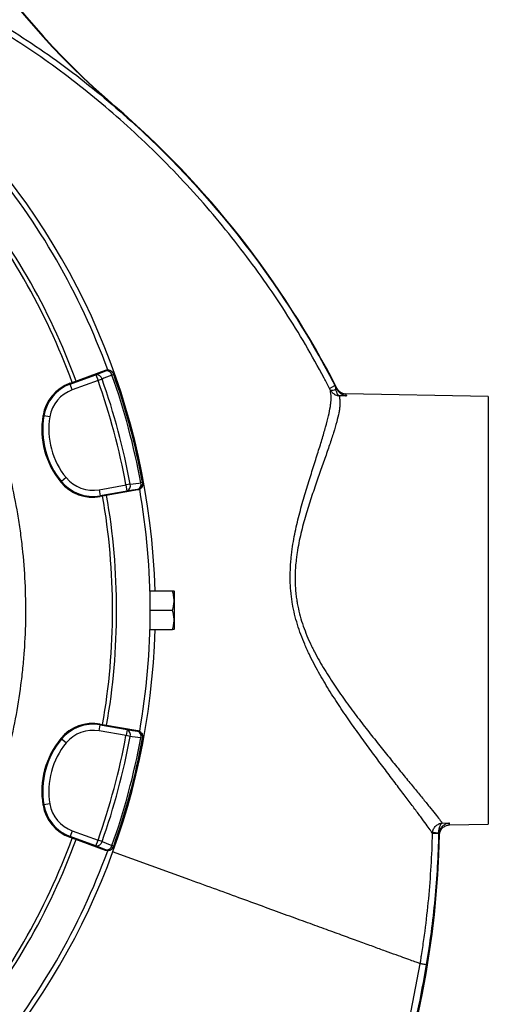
# Model space of a CAD drawing. Header units: millimetres. Extents: x 2461 to 4830, y 1699 to 4699.
# Tile 16 of 22: x 4369 to 4830, y 2712 to 3679. Entities that reach past the tile are written whole.
import ezdxf

# ---------------------------------------------------------------- set-up
doc = ezdxf.new("R2010")
doc.units = ezdxf.units.MM
doc.header["$LTSCALE"] = 2

msp = doc.modelspace()

# ---------------------------------------------------------------- linework, layer by layer
at = {"color": 7, "linetype": 'Continuous', "lineweight": 25}
for p, q in [((4462.93, 3593.09), (4463.16, 3593.35)), ((4420.9, 3322.46), (4453.77, 3334.42)), ((4453.93, 3333.97), (4453.77, 3334.42)), ((4418.96, 3320.85), (4444.2, 3330.04)), ((4444.2, 3330.04), (4446.25, 3324.41)), ((4450.25, 3325.82), (4446.25, 3324.41)), ((4461.64, 3330.34), (4459.98, 3329.76)), ((4461.64, 3330.34), (4461.48, 3330.79)), ((4418.67, 3321.65), (4420.9, 3322.46)), ((4418.67, 3321.65), (4418.96, 3320.85)), ((4421.01, 3315.22), (4418.96, 3320.85)), ((4446.25, 3324.41), (4421.01, 3315.22)), ((4673.64, 3316.66), (4678.96, 3319.42)), ((4678.96, 3319.42), (4679.13, 3319.41)), ((4690.1, 3309.31), (4683.14, 3309.43)), ((4829.52, 3308.82), (4689.65, 3311.26)), ((4829.52, 3308.82), (4829.52, 2888.82)), ((4392.24, 3289.96), (4393.07, 3289.81)), ((4398.99, 3288.81), (4393.07, 3289.81)), ((4415.01, 3229.02), (4410.39, 3225.19)), ((4409.74, 3224.65), (4410.39, 3225.19)), ((4447.28, 3217.16), (4473.74, 3221.82)), ((4477.91, 3222.6), (4473.74, 3221.82)), ((4474.78, 3215.92), (4473.74, 3221.82)), ((4490.03, 3224.37), (4488.3, 3224.05)), ((4490.12, 3223.9), (4490.03, 3224.37)), ((4447.28, 3217.16), (4448.32, 3211.25)), ((4474.78, 3215.92), (4448.32, 3211.25)), ((4448.47, 3210.42), (4448.32, 3211.25)), ((4450.81, 3210.83), (4448.47, 3210.42)), ((4485.26, 3216.91), (4450.81, 3210.83)), ((4485.26, 3216.91), (4485.17, 3217.38)), ((4497.25, 3117.82), (4519.24, 3117.82)), ((4521.52, 3116.82), (4520.94, 3117.82)), ((4521.52, 3080.82), (4521.52, 3116.82)), ((4497.52, 3098.82), (4519.24, 3098.82)), ((4497.25, 3079.82), (4519.24, 3079.82)), ((4520.94, 3079.82), (4521.52, 3080.82)), ((4447.28, 2980.48), (4448.32, 2986.39)), ((4448.47, 2987.22), (4448.32, 2986.39)), ((4448.32, 2986.39), (4474.78, 2981.72)), ((4448.47, 2987.22), (4450.81, 2986.81)), ((4450.81, 2986.81), (4485.26, 2980.73)), ((4473.74, 2975.82), (4447.28, 2980.48)), ((4474.78, 2981.72), (4473.74, 2975.82)), ((4485.17, 2980.26), (4485.26, 2980.73)), ((4409.74, 2972.99), (4410.39, 2972.45)), ((4415.01, 2968.62), (4410.39, 2972.45)), ((4477.91, 2975.04), (4473.74, 2975.82)), ((4490.03, 2973.27), (4488.3, 2973.58)), ((4490.03, 2973.27), (4490.12, 2973.73)), ((4392.24, 2907.68), (4393.07, 2907.82)), ((4398.99, 2908.83), (4393.07, 2907.82)), ((4784.24, 2889.98), (4790.94, 2890.1)), ((4421.01, 2882.42), (4418.96, 2876.79)), ((4421.01, 2882.42), (4446.25, 2873.23)), ((4780.75, 2880.01), (4774.8, 2880.61)), ((4781.31, 2880.02), (4780.75, 2880.01)), ((4791.42, 2888.15), (4829.52, 2888.82)), ((4418.67, 2875.99), (4418.96, 2876.79)), ((4420.9, 2875.18), (4418.67, 2875.99)), ((4444.2, 2867.6), (4418.96, 2876.79)), ((4453.77, 2863.21), (4420.9, 2875.18)), ((4444.2, 2867.6), (4446.25, 2873.23)), ((4450.25, 2871.82), (4446.25, 2873.23)), ((4780.73, 2879.7), (4774.75, 2879.85)), ((4453.77, 2863.21), (4453.93, 2863.67)), ((4461.64, 2867.29), (4459.98, 2867.88)), ((4536.45, 2834.24), (4460.62, 2861.84)), ((4461.48, 2866.85), (4461.64, 2867.29))]:
    msp.add_line(p, q, dxfattribs=at)
at = {"color": 7, "linetype": 'Continuous', "lineweight": 25, "flags": 128}
for points in [[(4444.2, 3330.04), (4449.17, 3332.05), (4453.93, 3333.97)], [(4459.98, 3329.76), (4452.11, 3326.57), (4450.25, 3325.82)], [(4477.91, 3222.6), (4486.32, 3223.77), (4488.3, 3224.05)], [(4485.17, 3217.38), (4480.09, 3216.66), (4474.78, 3215.92)], [(4474.78, 2981.72), (4480.09, 2980.97), (4485.17, 2980.26)], [(4488.3, 2973.58), (4479.9, 2974.76), (4477.91, 2975.04)], [(4450.25, 2871.82), (4458.12, 2868.63), (4459.98, 2867.88)], [(4453.93, 2863.67), (4449.17, 2865.59), (4444.2, 2867.6)]]:
    msp.add_lwpolyline(points, dxfattribs=at)
at = {"color": 8, "linetype": 'Continuous', "lineweight": 25, "flags": 128}
msp.add_lwpolyline([(4369.52, 2134.47), (4383.59, 2144.65), (4420.12, 2173.5), (4456.44, 2204.84), (4491.39, 2237.76), (4524.87, 2272.19), (4556.78, 2308.01), (4580.74, 2337.33), (4603.49, 2367.63), (4624.98, 2398.86), (4645.12, 2430.92), (4664.43, 2464.76), (4682.29, 2499.43), (4698.66, 2534.83), (4713.48, 2570.86), (4729.26, 2615.08), (4742.74, 2660.12), (4753.87, 2705.79), (4762.6, 2751.92), (4762.6, 2751.92), (4762.6, 2751.92)], dxfattribs=at)
at = {"color": 7, "linetype": 'Continuous', "lineweight": 25}
for centre, radius, start, end in [((4985.06, 4199.67), 800.35, 165.73695, 229.27858), ((4985.06, 4199.67), 800, 165.73695, 229.27858), ((3809.52, 3098.82), 693, 1.57108, 87.02226), ((3865.12, 2898.6), 916.35, 27.3377, 49.27858), ((3865.12, 2898.6), 916.7, 27.13548, 49.27858), ((3809.52, 3098.82), 688, 20.05764, 39.93679), ((3809.52, 3098.82), 655, 20.09164, 39.90836), ((3809.52, 3098.82), 651, 20.0922, 39.9078), ((4455.98, 3328.34), 6, 19.56429, 110.01699), ((4444.86, 3324.55), 5.53, 13.33579, 96.89735), ((3809.52, 3098.82), 679.76, 10.49145, 19.50855), ((4454.6, 3328.48), 5.53, 13.35586, 96.9028), ((3809.52, 3098.82), 690.24, 10.45336, 19.54664), ((3809.52, 3098.82), 692, 10.45336, 19.54664), ((4432.71, 3283.07), 41.05, 110, 170.34865), ((4432.71, 3283.07), 40.2, 110, 170.34865), ((4432.71, 3283.07), 34.21, 110, 170.34865), ((3809.52, 3098.82), 675.51, 10.49145, 19.50855), ((4676.47, 3320.42), 5.6, 247.98798, 304.765), ((4472.14, 3276.37), 81.05, 170.34865, 219.65135), ((4472.14, 3276.37), 80.2, 170.34865, 219.65135), ((4472.14, 3276.37), 74.21, 170.34865, 219.65135), ((4441.34, 3250.84), 34.21, 219.65135, 280), ((4441.34, 3250.84), 41.05, 219.65135, 280), ((4441.34, 3250.84), 40.2, 219.65135, 280), ((4472.61, 3221.01), 5.53, 293.10265, 16.66421), ((4484.13, 3223.29), 6, 279.98301, 10.43571), ((4483, 3222.47), 5.53, 293.0972, 16.64414), ((3809.52, 3098.82), 651, 350.0922, 9.9078), ((3809.52, 3098.82), 655, 350.09164, 9.90836), ((3809.52, 3098.82), 688, 0, 9.94027), ((3809.52, 3098.82), 688, 350.06289, 0), ((3809.52, 3098.82), 693, 275.79734, 358.42892), ((4441.34, 2946.79), 41.05, 80, 140.34865), ((4441.34, 2946.79), 40.2, 80, 140.34865), ((4441.34, 2946.79), 34.21, 80, 140.34865), ((4472.61, 2976.63), 5.53, 343.33579, 66.89735), ((4483, 2975.17), 5.53, 343.35586, 66.9028), ((4484.13, 2974.35), 6, 349.56429, 80.01699), ((4472.14, 2921.27), 81.05, 140.34865, 189.65135), ((4472.14, 2921.27), 80.2, 140.34865, 189.65135), ((4472.14, 2921.27), 74.21, 140.34865, 189.65135), ((3809.52, 3098.82), 675.51, 340.49145, 349.50855), ((3809.52, 3098.82), 679.76, 340.49145, 349.50855), ((3809.52, 3098.82), 690.24, 340.45336, 349.54664), ((3809.52, 3098.82), 692, 340.45336, 349.54664), ((4432.71, 2914.56), 41.05, 189.65135, 250), ((4432.71, 2914.56), 40.2, 189.65135, 250), ((4432.71, 2914.56), 34.21, 189.65135, 250), ((3809.52, 3098.82), 651, 320.0922, 339.9078), ((3809.52, 3098.82), 655, 320.09164, 339.90836), ((4444.86, 2873.09), 5.53, 263.10265, 346.66421), ((3865.12, 2898.6), 916.35, 319.79204, 358.79243), ((3865.12, 2898.6), 916.7, 319.79204, 358.7361), ((3809.52, 3098.82), 688, 320.06013, 339.93652), ((4454.6, 2869.16), 5.53, 263.0972, 346.64414), ((4455.98, 2869.3), 6, 249.98301, 340.43571)]:
    msp.add_arc(centre, radius, start, end, dxfattribs=at)
at = {"color": 8, "linetype": 'Continuous', "lineweight": 25}
for points, knots in [([(3939.24, 3779.26), (3947.45, 3779.41), (3970.3, 3779.85), (4007.85, 3778.46), (4051.75, 3774.73), (4095.46, 3768.56), (4138.73, 3759.98), (4181.36, 3748.93), (4221.32, 3735.92), (4258.61, 3721.34), (4293.35, 3705.67), (4327.24, 3688.24), (4360.65, 3668.83), (4393.43, 3647.35), (4425.5, 3623.85), (4456.41, 3598.84), (4485.74, 3572.89), (4513.55, 3546.17), (4539.83, 3518.73), (4564.96, 3490.23), (4589.11, 3460.45), (4612.2, 3429.38), (4634.17, 3397.05), (4654.73, 3363.81), (4669.39, 3337.76), (4677.19, 3322.82), (4678.96, 3319.42)], [0, 0, 0, 0, 0.026776, 0.0745385, 0.1224625, 0.1704496, 0.2184141, 0.2662857, 0.3140132, 0.3553895, 0.3968208, 0.4382521, 0.4796284, 0.5227942, 0.566013, 0.6092465, 0.6524321, 0.6937029, 0.7350089, 0.7763151, 0.8175861, 0.8600436, 0.9025397, 0.9450355, 0.9874925, 1, 1, 1, 1]), ([(4673.64, 3316.66), (4671.87, 3320.04), (4664.31, 3334.53), (4650.16, 3359.71), (4630.41, 3391.81), (4609.27, 3423.13), (4586.64, 3453.83), (4562.58, 3483.77), (4537.03, 3512.95), (4510.19, 3541.07), (4482.42, 3567.8), (4453.86, 3593.06), (4424.54, 3616.92), (4394.11, 3639.54), (4362.16, 3660.83), (4328.78, 3680.57), (4293.92, 3698.77), (4258, 3715.13), (4220.05, 3730), (4180.21, 3743.06), (4138.58, 3754.06), (4095.94, 3762.71), (4052.42, 3768.8), (4009.1, 3772.57), (3980.44, 3773.19), (3966.57, 3773.48)], [0, 0, 0, 0, 0.0129, 0.055337, 0.097775, 0.140506, 0.183238, 0.226891, 0.270545, 0.314516, 0.358487, 0.401032, 0.443577, 0.486465, 0.529351, 0.57354, 0.617729, 0.662432, 0.707135, 0.7557, 0.804307, 0.852873, 0.902929, 0.95303, 1, 1, 1, 1]), ([(4768.49, 2750.97), (4765.75, 2735.53), (4760.26, 2704.65), (4748.97, 2658.78), (4735.43, 2613.36), (4720.5, 2571.56), (4704.86, 2533.45), (4688.95, 2498.84), (4671.57, 2464.84), (4652.61, 2431.28), (4632.1, 2398.31), (4610, 2365.93), (4586.46, 2334.46), (4559.98, 2302.09), (4530.56, 2269.05), (4498.02, 2235.43), (4464, 2203.14), (4428.23, 2172.1), (4396.75, 2146.67), (4376.62, 2132.21), (4369.52, 2127.11)], [0, 0, 0, 0, 0.0618667, 0.1237334, 0.186274, 0.2488147, 0.2987917, 0.3487688, 0.3990931, 0.4494175, 0.5008385, 0.5522595, 0.6040596, 0.6558606, 0.7172315, 0.7786024, 0.8404195, 0.9022366, 0.9654645, 1, 1, 1, 1])]:
    msp.add_open_spline(points, degree=3, knots=knots, dxfattribs=at)
at = {"color": 7, "linetype": 'Continuous', "lineweight": 25}
for points, knots in [([(3931.52, 3651.68), (3953.54, 3646.8), (3975.13, 3640.64), (4006.89, 3629.5), (4017.37, 3625.47), (4032.92, 3618.95), (4038.08, 3616.7), (4048.35, 3612.03), (4053.44, 3609.62), (4078.64, 3597.24), (4098.04, 3586.22), (4135.38, 3562.03), (4153.3, 3548.85), (4179.08, 3527.44), (4187.48, 3520.03), (4199.81, 3508.5), (4203.87, 3504.58), (4211.85, 3496.65), (4215.77, 3492.63), (4235.05, 3472.31), (4249.39, 3455.25), (4275.98, 3419.6), (4288.22, 3401), (4302.19, 3376.76), (4304.92, 3371.87), (4310.23, 3361.97), (4312.82, 3356.97), (4320.38, 3341.85), (4325.1, 3331.66), (4338.28, 3300.82), (4345.8, 3279.86), (4358.35, 3237.19), (4363.38, 3215.48), (4368.06, 3187.84), (4368.92, 3182.29), (4370.08, 3173.92), (4370.45, 3171.12), (4371.14, 3165.53), (4371.46, 3162.73), (4372.98, 3148.74), (4373.86, 3137.54), (4375.5, 3103.92), (4375.26, 3081.47), (4373.28, 3053.37), (4372.8, 3047.75), (4371.67, 3036.56), (4371.03, 3030.99), (4368.85, 3014.33), (4367.07, 3003.31), (4360.77, 2970.46), (4355.3, 2948.88), (4345.17, 2916.99), (4341.47, 2906.43), (4335.43, 2890.72), (4333.34, 2885.51), (4328.99, 2875.12), (4326.73, 2869.94), (4315.08, 2844.31), (4304.57, 2824.41), (4292.86, 2805.13)], [0, 0, 0, 0, 0.0625, 0.0625, 0.09375, 0.09375, 0.109375, 0.109375, 0.125, 0.125, 0.1875, 0.1875, 0.25, 0.25, 0.28125, 0.28125, 0.296875, 0.296875, 0.3125, 0.3125, 0.375, 0.375, 0.4375, 0.4375, 0.453125, 0.453125, 0.46875, 0.46875, 0.5, 0.5, 0.5625, 0.5625, 0.625, 0.625, 0.640625, 0.640625, 0.648437, 0.648437, 0.65625, 0.65625, 0.6875, 0.6875, 0.75, 0.75, 0.765625, 0.765625, 0.78125, 0.78125, 0.8125, 0.8125, 0.875, 0.875, 0.90625, 0.90625, 0.921875, 0.921875, 0.9375, 0.9375, 1, 1, 1, 1]), ([(4453.77, 3334.42), (4454.14, 3334.56), (4454.53, 3334.66), (4455.3, 3334.78), (4455.7, 3334.8), (4456.49, 3334.76), (4456.88, 3334.7), (4457.64, 3334.51), (4458.02, 3334.38), (4458.73, 3334.05), (4459.07, 3333.84), (4459.71, 3333.37), (4460, 3333.11), (4460.53, 3332.53), (4460.77, 3332.21), (4461.17, 3331.53), (4461.34, 3331.17), (4461.48, 3330.79)], [0, 0, 0, 0, 0.125, 0.125, 0.25, 0.25, 0.375, 0.375, 0.5, 0.5, 0.625, 0.625, 0.75, 0.75, 0.875, 0.875, 1, 1, 1, 1]), ([(4774.75, 2879.85), (4774.5, 2880.28), (4774.17, 2880.79), (4773.57, 2881.69), (4773.36, 2882.01), (4772.89, 2882.7), (4772.64, 2883.06), (4771.31, 2884.97), (4770, 2886.81), (4766.9, 2891.04), (4765.12, 2893.45), (4762.13, 2897.46), (4761.07, 2898.86), (4758.87, 2901.8), (4757.7, 2903.34), (4754.1, 2908.12), (4751.53, 2911.51), (4746.1, 2918.69), (4743.23, 2922.47), (4738.73, 2928.42), (4737.19, 2930.45), (4734.06, 2934.59), (4732.46, 2936.72), (4727.6, 2943.17), (4724.28, 2947.6), (4717.52, 2956.69), (4714.07, 2961.35), (4707.07, 2970.91), (4703.52, 2975.81), (4696.36, 2985.85), (4692.75, 2990.99), (4687.32, 2998.91), (4685.5, 3001.59), (4681.9, 3006.99), (4680.1, 3009.71), (4674.77, 3017.96), (4671.27, 3023.56), (4664.47, 3035.01), (4661.17, 3040.85), (4656.47, 3049.87), (4654.94, 3052.92), (4652.73, 3057.56), (4652.01, 3059.12), (4650.59, 3062.26), (4649.89, 3063.85), (4646.51, 3071.8), (4644.1, 3078.27), (4640.06, 3091.49), (4638.42, 3098.23), (4636.94, 3106.86), (4636.67, 3108.59), (4636.2, 3112.04), (4635.99, 3113.77), (4635.46, 3118.93), (4635.22, 3122.37), (4634.84, 3132.64), (4635.03, 3139.46), (4635.7, 3147.92), (4635.86, 3149.61), (4636.22, 3152.99), (4636.42, 3154.68), (4637.06, 3159.7), (4637.57, 3163), (4639.24, 3172.77), (4640.58, 3179.13), (4643.52, 3191.55), (4645.12, 3197.62), (4647.62, 3206.53), (4648.47, 3209.47), (4650.18, 3215.28), (4651.04, 3218.13), (4653.62, 3226.54), (4655.32, 3231.95), (4658.64, 3242.4), (4660.25, 3247.44), (4662.55, 3254.71), (4663.3, 3257.08), (4664.75, 3261.74), (4665.46, 3264.03), (4667.47, 3270.65), (4668.68, 3274.8), (4670.83, 3282.58), (4671.77, 3286.2), (4673.32, 3292.9), (4673.94, 3295.98), (4674.5, 3299.48), (4674.6, 3300.17), (4674.78, 3301.49), (4674.86, 3302.14), (4675.06, 3304.02), (4675.14, 3305.18), (4675.21, 3307.35), (4675.2, 3308.35), (4675.1, 3309.72), (4675.06, 3310.16), (4674.94, 3310.99), (4674.88, 3311.38), (4674.73, 3312.49), (4674.64, 3313.15), (4674.49, 3314.31), (4674.42, 3314.81), (4674.37, 3315.22)], [0, 0, 0, 0, 0.015625, 0.015625, 0.023438, 0.023438, 0.03125, 0.03125, 0.0625, 0.0625, 0.09375, 0.09375, 0.109375, 0.109375, 0.125, 0.125, 0.15625, 0.15625, 0.1875, 0.1875, 0.203125, 0.203125, 0.21875, 0.21875, 0.25, 0.25, 0.28125, 0.28125, 0.3125, 0.3125, 0.34375, 0.34375, 0.359375, 0.359375, 0.375, 0.375, 0.40625, 0.40625, 0.4375, 0.4375, 0.453125, 0.453125, 0.460937, 0.460937, 0.46875, 0.46875, 0.5, 0.5, 0.53125, 0.53125, 0.539062, 0.539062, 0.546875, 0.546875, 0.5625, 0.5625, 0.59375, 0.59375, 0.601562, 0.601562, 0.609375, 0.609375, 0.625, 0.625, 0.65625, 0.65625, 0.6875, 0.6875, 0.703125, 0.703125, 0.71875, 0.71875, 0.75, 0.75, 0.78125, 0.78125, 0.796875, 0.796875, 0.8125, 0.8125, 0.84375, 0.84375, 0.875, 0.875, 0.90625, 0.90625, 0.914062, 0.914062, 0.921875, 0.921875, 0.9375, 0.9375, 0.953125, 0.953125, 0.960937, 0.960937, 0.96875, 0.96875, 0.984375, 0.984375, 1, 1, 1, 1]), ([(4674.37, 3315.22), (4674.8, 3314.38), (4675.33, 3313.61), (4676.27, 3312.58), (4676.61, 3312.25), (4677.31, 3311.66), (4677.68, 3311.39), (4678.44, 3310.89), (4678.83, 3310.67), (4679.65, 3310.28), (4680.07, 3310.1), (4680.93, 3309.81), (4681.36, 3309.7), (4682.03, 3309.57), (4682.25, 3309.53), (4682.69, 3309.47), (4682.92, 3309.45), (4683.14, 3309.43)], [0, 0, 0, 0, 0.25, 0.25, 0.375, 0.375, 0.5, 0.5, 0.625, 0.625, 0.75, 0.75, 0.875, 0.875, 0.9375, 0.9375, 1, 1, 1, 1]), ([(4679.66, 3315.82), (4679.82, 3314.94), (4680.03, 3314.14), (4680.4, 3313.05), (4680.53, 3312.7), (4680.81, 3312.06), (4680.95, 3311.76), (4681.26, 3311.22), (4681.41, 3310.97), (4681.74, 3310.52), (4681.91, 3310.32), (4682.25, 3309.97), (4682.42, 3309.82), (4682.69, 3309.65), (4682.78, 3309.59), (4682.96, 3309.5), (4683.05, 3309.46), (4683.14, 3309.43)], [0, 0, 0, 0, 0.25, 0.25, 0.375, 0.375, 0.5, 0.5, 0.625, 0.625, 0.75, 0.75, 0.875, 0.875, 0.9375, 0.9375, 1, 1, 1, 1]), ([(4680.92, 3316.7), (4681.33, 3315.89), (4681.85, 3315.16), (4682.76, 3314.16), (4683.09, 3313.85), (4683.78, 3313.27), (4684.15, 3313.01), (4685.29, 3312.3), (4686.12, 3311.92), (4687.41, 3311.54), (4687.85, 3311.44), (4688.74, 3311.31), (4689.2, 3311.27), (4689.65, 3311.26)], [0, 0, 0, 0, 0.25, 0.25, 0.375, 0.375, 0.5, 0.5, 0.75, 0.75, 0.875, 0.875, 1, 1, 1, 1]), ([(4681.01, 3315.72), (4681.52, 3314.72), (4682.14, 3313.86), (4683.18, 3312.74), (4683.54, 3312.39), (4684.29, 3311.76), (4684.68, 3311.48), (4685.47, 3310.96), (4685.87, 3310.73), (4686.69, 3310.31), (4687.11, 3310.13), (4687.96, 3309.81), (4688.38, 3309.68), (4689.02, 3309.51), (4689.24, 3309.46), (4689.67, 3309.38), (4689.89, 3309.34), (4690.1, 3309.31)], [0, 0, 0, 0, 0.25, 0.25, 0.375, 0.375, 0.5, 0.5, 0.625, 0.625, 0.75, 0.75, 0.875, 0.875, 0.9375, 0.9375, 1, 1, 1, 1]), ([(4683.14, 3309.43), (4683.26, 3308.51), (4683.42, 3307.27), (4683.78, 3304.95), (4683.85, 3304.09), (4683.89, 3302.23), (4683.86, 3301.22), (4683.71, 3299.05), (4683.58, 3297.89), (4683.23, 3295.4), (4683, 3294.09), (4682.2, 3289.97), (4681.49, 3286.95), (4679.75, 3280.43), (4678.72, 3276.91), (4676.38, 3269.38), (4675.06, 3265.37), (4672.9, 3258.98), (4672.14, 3256.78), (4670.58, 3252.3), (4669.78, 3250.01), (4667.32, 3243.02), (4665.6, 3238.18), (4662.05, 3228.14), (4660.23, 3222.94), (4657.47, 3214.86), (4656.55, 3212.12), (4654.71, 3206.54), (4653.79, 3203.71), (4651.1, 3195.14), (4649.37, 3189.3), (4646.17, 3177.31), (4644.7, 3171.18), (4642.83, 3161.72), (4642.27, 3158.52), (4641.53, 3153.65), (4641.3, 3152.01), (4640.89, 3148.73), (4640.71, 3147.09), (4639.91, 3138.86), (4639.64, 3132.23), (4639.96, 3122.22), (4640.18, 3118.87), (4640.7, 3113.83), (4640.91, 3112.15), (4641.39, 3108.78), (4641.66, 3107.09), (4643.18, 3098.68), (4644.88, 3092.14), (4649.1, 3079.35), (4651.61, 3073.11), (4655.14, 3065.45), (4655.86, 3063.93), (4657.34, 3060.91), (4658.09, 3059.41), (4660.39, 3054.97), (4661.97, 3052.05), (4666.84, 3043.44), (4670.25, 3037.86), (4677.26, 3026.97), (4680.87, 3021.65), (4686.36, 3013.82), (4688.2, 3011.24), (4691.91, 3006.12), (4693.77, 3003.58), (4699.34, 2996.08), (4703.04, 2991.21), (4710.37, 2981.71), (4714.01, 2977.08), (4721.18, 2968.04), (4724.71, 2963.63), (4731.64, 2955.03), (4735.04, 2950.84), (4740.02, 2944.73), (4741.66, 2942.71), (4744.88, 2938.78), (4746.45, 2936.86), (4751.08, 2931.21), (4754.03, 2927.61), (4759.64, 2920.78), (4762.3, 2917.54), (4766.03, 2912.98), (4767.24, 2911.5), (4769.54, 2908.67), (4770.64, 2907.32), (4773.78, 2903.45), (4775.66, 2901.12), (4778.96, 2896.99), (4780.37, 2895.18), (4782.13, 2892.89), (4782.65, 2892.2), (4783.55, 2890.98), (4783.93, 2890.44), (4784.24, 2889.98)], [0, 0, 0, 0, 0.03125, 0.03125, 0.046875, 0.046875, 0.0625, 0.0625, 0.078125, 0.078125, 0.09375, 0.09375, 0.125, 0.125, 0.15625, 0.15625, 0.1875, 0.1875, 0.203125, 0.203125, 0.21875, 0.21875, 0.25, 0.25, 0.28125, 0.28125, 0.296875, 0.296875, 0.3125, 0.3125, 0.34375, 0.34375, 0.375, 0.375, 0.390625, 0.390625, 0.398438, 0.398438, 0.40625, 0.40625, 0.4375, 0.4375, 0.453125, 0.453125, 0.460938, 0.460938, 0.46875, 0.46875, 0.5, 0.5, 0.53125, 0.53125, 0.539063, 0.539063, 0.546875, 0.546875, 0.5625, 0.5625, 0.59375, 0.59375, 0.625, 0.625, 0.640625, 0.640625, 0.65625, 0.65625, 0.6875, 0.6875, 0.71875, 0.71875, 0.75, 0.75, 0.78125, 0.78125, 0.796875, 0.796875, 0.8125, 0.8125, 0.84375, 0.84375, 0.875, 0.875, 0.890625, 0.890625, 0.90625, 0.90625, 0.9375, 0.9375, 0.96875, 0.96875, 0.984375, 0.984375, 1, 1, 1, 1]), ([(4689.65, 3311.26), (4689.55, 3311.26), (4689.54, 3311.1), (4689.69, 3310.45), (4689.85, 3309.96), (4690.1, 3309.31)], [0, 0, 0, 0, 0.5, 0.5, 1, 1, 1, 1]), ([(4490.12, 3223.9), (4490.19, 3223.51), (4490.22, 3223.12), (4490.21, 3222.33), (4490.16, 3221.94), (4490, 3221.17), (4489.88, 3220.79), (4489.56, 3220.07), (4489.37, 3219.72), (4488.92, 3219.07), (4488.67, 3218.77), (4488.1, 3218.22), (4487.78, 3217.98), (4487.12, 3217.55), (4486.77, 3217.37), (4486.03, 3217.08), (4485.65, 3216.98), (4485.26, 3216.91)], [0, 0, 0, 0, 0.125, 0.125, 0.25, 0.25, 0.375, 0.375, 0.5, 0.5, 0.625, 0.625, 0.75, 0.75, 0.875, 0.875, 1, 1, 1, 1]), ([(4519.24, 3098.82), (4519.76, 3100.37), (4520.18, 3101.93), (4520.77, 3105.09), (4520.94, 3106.69), (4520.94, 3109.11), (4520.9, 3109.92), (4520.74, 3111.53), (4520.63, 3112.32), (4520.19, 3114.7), (4519.76, 3116.27), (4519.24, 3117.82)], [0, 0, 0, 0, 0.25, 0.25, 0.5, 0.5, 0.625, 0.625, 0.75, 0.75, 1, 1, 1, 1]), ([(4519.24, 3117.82), (4519.47, 3117.82), (4520.18, 3117.82), (4520.9, 3117.82), (4520.84, 3117.82), (4520.81, 3117.82)], [0, 0, 0, 0, 0.235758, 0.73738, 1, 1, 1, 1]), ([(4519.24, 3079.82), (4519.76, 3081.37), (4520.18, 3082.93), (4520.77, 3086.09), (4520.94, 3087.69), (4520.94, 3090.11), (4520.9, 3090.92), (4520.74, 3092.53), (4520.63, 3093.32), (4520.19, 3095.7), (4519.76, 3097.27), (4519.24, 3098.82)], [0, 0, 0, 0, 0.25, 0.25, 0.5, 0.5, 0.625, 0.625, 0.75, 0.75, 1, 1, 1, 1]), ([(4520.82, 3079.82), (4520.84, 3079.82), (4520.91, 3079.82), (4520.19, 3079.82), (4519.47, 3079.82), (4519.24, 3079.82)], [0, 0, 0, 0, 0.249762, 0.76424, 1, 1, 1, 1]), ([(4485.26, 2980.73), (4485.65, 2980.66), (4486.03, 2980.56), (4486.76, 2980.27), (4487.12, 2980.09), (4487.78, 2979.66), (4488.09, 2979.42), (4488.66, 2978.87), (4488.92, 2978.57), (4489.37, 2977.92), (4489.56, 2977.58), (4489.88, 2976.85), (4490, 2976.48), (4490.16, 2975.71), (4490.21, 2975.31), (4490.22, 2974.52), (4490.19, 2974.13), (4490.12, 2973.73)], [0, 0, 0, 0, 0.125, 0.125, 0.25, 0.25, 0.375, 0.375, 0.5, 0.5, 0.625, 0.625, 0.75, 0.75, 0.875, 0.875, 1, 1, 1, 1]), ([(4774.8, 2880.61), (4774.87, 2881.23), (4774.99, 2881.84), (4775.34, 2883.03), (4775.57, 2883.61), (4776.12, 2884.72), (4776.44, 2885.25), (4777.16, 2886.24), (4777.56, 2886.7), (4778.42, 2887.53), (4778.88, 2887.91), (4779.87, 2888.58), (4780.38, 2888.87), (4781.44, 2889.35), (4782, 2889.55), (4782.83, 2889.77), (4783.11, 2889.83), (4783.68, 2889.93), (4783.96, 2889.96), (4784.24, 2889.98)], [0, 0, 0, 0, 0.125, 0.125, 0.25, 0.25, 0.375, 0.375, 0.5, 0.5, 0.625, 0.625, 0.75, 0.75, 0.875, 0.875, 0.9375, 0.9375, 1, 1, 1, 1]), ([(4780.75, 2880.01), (4780.77, 2880.64), (4780.81, 2881.25), (4780.93, 2882.46), (4781.01, 2883.06), (4781.21, 2884.2), (4781.32, 2884.74), (4781.59, 2885.78), (4781.74, 2886.26), (4782.06, 2887.15), (4782.23, 2887.56), (4782.6, 2888.29), (4782.79, 2888.61), (4783.19, 2889.17), (4783.4, 2889.4), (4783.71, 2889.68), (4783.82, 2889.75), (4784.03, 2889.89), (4784.14, 2889.94), (4784.24, 2889.98)], [0, 0, 0, 0, 0.125, 0.125, 0.25, 0.25, 0.375, 0.375, 0.5, 0.5, 0.625, 0.625, 0.75, 0.75, 0.875, 0.875, 0.9375, 0.9375, 1, 1, 1, 1]), ([(4781.31, 2880.02), (4781.38, 2880.77), (4781.53, 2881.48), (4781.85, 2882.52), (4781.98, 2882.86), (4782.25, 2883.51), (4782.4, 2883.83), (4782.89, 2884.74), (4783.27, 2885.3), (4784.07, 2886.32), (4784.5, 2886.78), (4785.4, 2887.6), (4785.87, 2887.98), (4786.84, 2888.62), (4787.34, 2888.9), (4788.34, 2889.38), (4788.85, 2889.58), (4789.63, 2889.82), (4789.89, 2889.89), (4790.41, 2890.01), (4790.68, 2890.06), (4790.94, 2890.1)], [0, 0, 0, 0, 0.125, 0.125, 0.1875, 0.1875, 0.25, 0.25, 0.375, 0.375, 0.5, 0.5, 0.625, 0.625, 0.75, 0.75, 0.875, 0.875, 0.9375, 0.9375, 1, 1, 1, 1]), ([(4790.94, 2890.1), (4791.01, 2889.45), (4791.09, 2888.96), (4791.25, 2888.31), (4791.33, 2888.15), (4791.42, 2888.15)], [0, 0, 0, 0, 0.5, 0.5, 1, 1, 1, 1]), ([(4781.6, 2878.38), (4781.61, 2879.02), (4781.69, 2879.65), (4781.95, 2880.89), (4782.15, 2881.51), (4782.65, 2882.68), (4782.96, 2883.24), (4783.67, 2884.29), (4784.09, 2884.79), (4784.99, 2885.69), (4785.48, 2886.09), (4786.54, 2886.81), (4787.11, 2887.11), (4788.28, 2887.61), (4788.88, 2887.8), (4789.83, 2888), (4790.14, 2888.05), (4790.78, 2888.13), (4791.1, 2888.15), (4791.42, 2888.15)], [0, 0, 0, 0, 0.125, 0.125, 0.25, 0.25, 0.375, 0.375, 0.5, 0.5, 0.625, 0.625, 0.75, 0.75, 0.875, 0.875, 0.9375, 0.9375, 1, 1, 1, 1]), ([(4762.6, 2751.92), (4762.71, 2752.58), (4762.82, 2753.25), (4763.04, 2754.58), (4763.37, 2756.57), (4764.11, 2761.21), (4765.54, 2770.5), (4766.65, 2778.47), (4768.74, 2794.42), (4769.94, 2805.07), (4772.97, 2837.05), (4774.24, 2858.42), (4774.75, 2879.85)], [0, 0, 0, 0, 0.015625, 0.015625, 0.03125, 0.0625, 0.125, 0.25, 0.25, 0.5, 0.5, 1, 1, 1, 1]), ([(4780.73, 2879.7), (4780.22, 2858.14), (4778.94, 2836.64), (4774.86, 2793.72), (4772.07, 2772.32), (4768.49, 2750.97)], [0, 0, 0, 0, 0.5, 0.5, 1, 1, 1, 1]), ([(4461.48, 2866.85), (4461.34, 2866.47), (4461.17, 2866.11), (4460.77, 2865.44), (4460.53, 2865.12), (4460, 2864.53), (4459.71, 2864.27), (4459.08, 2863.8), (4458.74, 2863.59), (4458.02, 2863.26), (4457.65, 2863.13), (4456.89, 2862.94), (4456.49, 2862.88), (4455.71, 2862.84), (4455.31, 2862.86), (4454.53, 2862.98), (4454.14, 2863.08), (4453.77, 2863.21)], [0, 0, 0, 0, 0.125, 0.125, 0.25, 0.25, 0.375, 0.375, 0.5, 0.5, 0.625, 0.625, 0.75, 0.75, 0.875, 0.875, 1, 1, 1, 1]), ([(4762.6, 2751.92), (4761.9, 2752.18), (4759.84, 2752.93), (4754.88, 2754.73), (4747.93, 2757.26), (4739.2, 2760.44), (4728.75, 2764.25), (4716.64, 2768.65), (4702.91, 2773.65), (4687.59, 2779.23), (4670.72, 2785.37), (4652.3, 2792.07), (4632.35, 2799.33), (4610.86, 2807.15), (4587.8, 2815.55), (4563.13, 2824.53), (4545.55, 2830.92), (4536.45, 2834.24)], [0.3086008, 0.3086008, 0.3086008, 0.3086008, 0.3252354, 0.3433648, 0.3614943, 0.3796238, 0.3977533, 0.4158828, 0.4340123, 0.4521417, 0.4702712, 0.4884007, 0.5065302, 0.5246597, 0.5427892, 0.5609186, 0.5790481, 0.5790481, 0.5790481, 0.5790481]), ([(4768.49, 2750.97), (4767.77, 2751.08), (4767.05, 2751.2), (4765.69, 2751.42), (4765.07, 2751.52), (4763.99, 2751.7), (4763.54, 2751.77), (4762.89, 2751.88), (4762.68, 2751.91), (4762.6, 2751.92)], [0, 0, 0, 0, 0.25, 0.25, 0.5, 0.5, 0.75, 0.75, 1, 1, 1, 1])]:
    msp.add_open_spline(points, degree=3, knots=knots, dxfattribs=at)
for points in [[(4674.37, 3315.22), (4674.13, 3315.69), (4673.89, 3316.17), (4673.64, 3316.66)], [(4678.96, 3319.42), (4679.21, 3318.18), (4679.44, 3316.98), (4679.66, 3315.82)], [(4679.13, 3319.41), (4679.78, 3318.15), (4680.41, 3316.92), (4681.01, 3315.72)], [(4681.01, 3315.72), (4680.82, 3316.37), (4680.79, 3316.69), (4680.92, 3316.7)], [(4774.75, 2879.85), (4774.76, 2880.1), (4774.78, 2880.36), (4774.8, 2880.61)], [(4780.75, 2880.01), (4780.74, 2879.91), (4780.73, 2879.81), (4780.73, 2879.7)], [(4781.27, 2879.28), (4781.27, 2879.53), (4781.29, 2879.78), (4781.31, 2880.02)], [(4781.6, 2878.38), (4781.48, 2878.38), (4781.37, 2878.68), (4781.27, 2879.28)]]:
    msp.add_open_spline(points, degree=3, dxfattribs=at)

doc.saveas('drawing.dxf')
